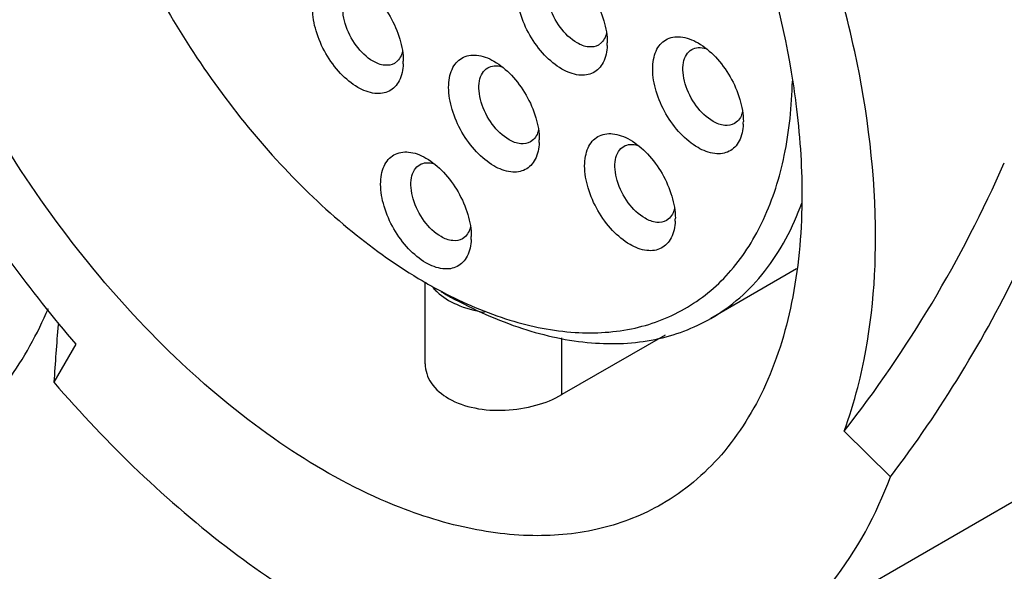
# Model space of a CAD drawing. Header units: inches. Extents: x 0 to 34, y 0 to 22.
# Tile 69 of 126: x 22.132 to 22.494, y 10.922 to 11.125. Entities that reach past the tile are written whole.
import ezdxf

# ---------------------------------------------------------------- set-up
doc = ezdxf.new("R2010")
doc.units = ezdxf.units.IN
doc.header["$LTSCALE"] = 1.87
doc.header["$MEASUREMENT"] = 0
doc.layers.get('0').update_dxf_attribs({"linetype": 'CONTINUOUS'})
doc.layers.add('02___PRT_ALL_AXES', color=7, linetype='CONTINUOUS')

msp = doc.modelspace()

# ---------------------------------------------------------------- linework, layer by layer
at = {"color": 7, "linetype": 'CONTINUOUS'}
for p, q in [((22.347748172, 11.1205185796), (22.347481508, 11.1195553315)), ((22.3458993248, 11.1168840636), (22.3447652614, 11.1160064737)), ((22.2725832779, 11.1137724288), (22.2723166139, 11.1128091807)), ((22.2707344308, 11.1101379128), (22.2696003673, 11.1092603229)), ((22.3978581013, 11.0915857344), (22.3975914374, 11.0906224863)), ((22.3960092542, 11.0879512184), (22.3948751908, 11.0870736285)), ((22.3226932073, 11.0848395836), (22.3224265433, 11.0838763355)), ((22.3208443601, 11.0812050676), (22.3197102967, 11.0803274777)), ((22.3728031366, 11.0559067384), (22.3725364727, 11.0549434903)), ((22.3709542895, 11.0522722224), (22.3698202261, 11.0513946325)), ((22.2976382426, 11.0491605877), (22.2973715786, 11.0481973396)), ((22.2957893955, 11.0455260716), (22.294655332, 11.0446484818)), ((22.4177095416, 11.0335232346), (22.3861954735, 11.0153274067)), ((22.2809166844, 10.9985715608), (22.2809166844, 11.0283837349)), ((22.2860822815, 11.0243854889), (22.2895651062, 11.0219628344)), ((22.3693071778, 11.0091660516), (22.3313233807, 10.9872346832)), ((22.3313233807, 10.9872346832), (22.3313233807, 11.0081531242)), ((22.152247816, 11.0057632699), (22.1441109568, 10.9917990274)), ((22.5713435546, 10.9903915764), (22.4001346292, 10.8915376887)), ((22.452308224, 10.9569735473), (22.4352465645, 10.9737851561))]:
    msp.add_line(p, q, dxfattribs=at)
for centre, radius, start, end in [((22.3265719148, 11.1167782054), 0.0214544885, 357.3268783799, 0.0183568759), ((22.2514070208, 11.1100320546), 0.0214544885, 357.3268783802, 0.0183568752), ((22.3766818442, 11.0878453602), 0.0214544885, 357.3268783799, 0.0183568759), ((22.3015169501, 11.0810992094), 0.0214544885, 357.3268783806, 0.0183568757), ((22.3516268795, 11.0521663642), 0.0214544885, 357.3268783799, 0.0183568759), ((22.2764619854, 11.0454202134), 0.0214544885, 357.3268783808, 0.018356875), ((22.3725077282, 11.1864889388), 0.1825635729, 238.968156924, 240.0002022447), ((22.3687131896, 11.179899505), 0.1749596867, 239.99741107, 242.1689572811), ((22.2966975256, 11.0373519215), 0.0167464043, 219.1416517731, 225.0282952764), ((22.298511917, 11.0391653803), 0.0193116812, 225.0225801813, 229.9367393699), ((22.3786166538, 11.1842058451), 0.1836406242, 239.9994473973, 241.2559369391), ((23.562655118, 10.8978759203), 1.4216501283, 175.3529913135, 176.2119230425)]:
    msp.add_arc(centre, radius, start, end, dxfattribs=at)
for points, knots in [([(22.1191173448, 11.3782425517), (22.1246995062, 11.3814661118), (22.1368760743, 11.386698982), (22.156893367, 11.390316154), (22.178381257, 11.3897662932), (22.2095984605, 11.3833266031), (22.2500706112, 11.3644435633), (22.2959761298, 11.3289686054), (22.3382707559, 11.2822077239), (22.3740947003, 11.2273086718), (22.4010311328, 11.1680274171), (22.4123146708, 11.1265057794), (22.4157675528, 11.1059949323)], [0, 0, 0, 0, 0.042867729, 0.0872131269, 0.1342779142, 0.1849299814, 0.2982754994, 0.4274488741, 0.568561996, 0.7156104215, 0.8616793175, 1, 1, 1, 1]), ([(22.4468546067, 11.0452536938), (22.4468546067, 11.0682021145), (22.4408505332, 11.1163874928), (22.4181558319, 11.1876014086), (22.3829062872, 11.2570275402), (22.3520545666, 11.2996771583), (22.3350141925, 11.3194216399)], [0, 0, 0, 0, 0.2283452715, 0.4789223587, 0.7404843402, 1, 1, 1, 1]), ([(22.0404074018, 11.279931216), (22.0404074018, 11.2569827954), (22.0464114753, 11.2087974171), (22.0691061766, 11.1375835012), (22.1043557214, 11.0681573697), (22.1352074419, 11.0255077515), (22.152247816, 11.0057632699)], [0, 0, 0, 0, 0.2283452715, 0.4789223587, 0.7404843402, 1, 1, 1, 1]), ([(22.2645101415, 10.9486575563), (22.2515163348, 10.9543683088), (22.2255056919, 10.969322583), (22.1894252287, 10.9988896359), (22.1556930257, 11.035507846), (22.1257676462, 11.0776028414), (22.1009259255, 11.1233637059), (22.0822426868, 11.1708244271), (22.0705197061, 11.2179274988), (22.0675502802, 11.2492413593), (22.0675502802, 11.2642592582)], [0, 0, 0, 0, 0.1094185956, 0.2297132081, 0.3584007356, 0.4920818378, 0.6268852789, 0.758838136, 0.8842249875, 1, 1, 1, 1]), ([(22.1461950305, 11.2622500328), (22.1461950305, 11.2517247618), (22.1480957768, 11.2298310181), (22.1556875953, 11.1967863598), (22.167858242, 11.1632861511), (22.1841665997, 11.1305573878), (22.204015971, 11.099789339), (22.2266868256, 11.0721030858), (22.2513461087, 11.0485108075), (22.2692907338, 11.0355295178), (22.2783935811, 11.0300536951)], [0, 0, 0, 0, 0.1139008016, 0.236707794, 0.3659778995, 0.498700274, 0.6316054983, 0.7614014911, 0.8850424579, 1, 1, 1, 1]), ([(22.3313233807, 11.107142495), (22.3289519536, 11.1085117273), (22.3244643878, 11.1122887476), (22.3192266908, 11.1194458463), (22.3156480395, 11.127562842), (22.3144046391, 11.1345280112), (22.3148007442, 11.1395460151), (22.3157232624, 11.1426735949), (22.3172766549, 11.1452119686), (22.3194324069, 11.1470250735), (22.3220802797, 11.1479853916), (22.3250563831, 11.1480612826), (22.3282248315, 11.1472948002), (22.3302871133, 11.1463142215), (22.3313233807, 11.1457158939)], [0, 0, 0, 0, 0.1382676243, 0.2914022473, 0.4445504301, 0.5827956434, 0.6432486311, 0.6973288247, 0.7459673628, 0.791394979, 0.8368227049, 0.8854542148, 0.9395797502, 1, 1, 1, 1]), ([(22.3313233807, 11.1457158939), (22.3336948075, 11.1443466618), (22.3381824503, 11.1405697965), (22.3434197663, 11.1334119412), (22.3469997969, 11.1252976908), (22.3480264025, 11.1195229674), (22.3480264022, 11.1167850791)], [0, 0, 0, 0, 0.2372488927, 0.5000075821, 0.7627895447, 1, 1, 1, 1]), ([(22.2561584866, 11.1003963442), (22.2537870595, 11.1017655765), (22.2492994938, 11.1055425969), (22.2440617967, 11.1126996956), (22.2404831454, 11.1208166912), (22.2392397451, 11.1277818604), (22.2396358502, 11.1327998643), (22.2405583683, 11.1359274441), (22.2421117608, 11.1384658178), (22.2442675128, 11.1402789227), (22.2469153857, 11.1412392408), (22.249891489, 11.1413151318), (22.2530599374, 11.1405486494), (22.2551222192, 11.1395680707), (22.2561584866, 11.1389697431)], [0, 0, 0, 0, 0.1382676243, 0.2914022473, 0.4445504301, 0.5827956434, 0.6432486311, 0.6973288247, 0.7459673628, 0.791394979, 0.8368227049, 0.8854542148, 0.9395797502, 1, 1, 1, 1]), ([(22.3368911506, 11.1167861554), (22.3344551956, 11.1181926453), (22.3301782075, 11.1224476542), (22.3268195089, 11.1290109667), (22.3256757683, 11.1345942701), (22.3257640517, 11.1382964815), (22.3268023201, 11.1413698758), (22.3282304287, 11.1428273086), (22.3290170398, 11.1432814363)], [0, 0, 0, 0, 0.2698770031, 0.5613263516, 0.6954666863, 0.8131428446, 0.9128546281, 1, 1, 1, 1]), ([(22.2561584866, 11.1389697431), (22.2585299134, 11.137600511), (22.2630175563, 11.1338236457), (22.2682548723, 11.1266657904), (22.2718349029, 11.11855154), (22.2728615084, 11.1127768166), (22.2728615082, 11.1100389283)], [0, 0, 0, 0, 0.2372488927, 0.5000075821, 0.7627895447, 1, 1, 1, 1]), ([(22.2617262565, 11.1100400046), (22.2592903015, 11.1114464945), (22.2550133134, 11.1157015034), (22.2516546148, 11.1222648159), (22.2505108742, 11.1278481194), (22.2505991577, 11.1315503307), (22.2516374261, 11.1346237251), (22.2530655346, 11.1360811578), (22.2538521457, 11.1365352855)], [0, 0, 0, 0, 0.2698770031, 0.5613263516, 0.6954666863, 0.8131428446, 0.9128546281, 1, 1, 1, 1]), ([(22.452308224, 10.9569735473), (22.4709280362, 10.9813214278), (22.5033461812, 11.0348667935), (22.5251135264, 11.0933926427), (22.5336907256, 11.1236521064)], [0, 0, 0, 0, 0.4935585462, 1, 1, 1, 1]), ([(22.347481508, 11.1195553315), (22.3473934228, 11.1192931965), (22.3470168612, 11.1183245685), (22.3464359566, 11.1174267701), (22.3458993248, 11.1168840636)], [0, 0, 0, 0, 0.2659645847, 1, 1, 1, 1]), ([(22.38143331, 11.0782096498), (22.3790618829, 11.0795788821), (22.3745743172, 11.0833559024), (22.3693366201, 11.0905130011), (22.3657579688, 11.0986299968), (22.3645145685, 11.105595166), (22.3649106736, 11.1106131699), (22.3658331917, 11.1137407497), (22.3673865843, 11.1162791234), (22.3695423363, 11.1180922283), (22.3721902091, 11.1190525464), (22.3751663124, 11.1191284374), (22.3783347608, 11.118361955), (22.3803970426, 11.1173813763), (22.38143331, 11.1167830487)], [0, 0, 0, 0, 0.1382676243, 0.2914022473, 0.4445504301, 0.5827956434, 0.6432486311, 0.6973288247, 0.7459673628, 0.791394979, 0.8368227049, 0.8854542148, 0.9395797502, 1, 1, 1, 1]), ([(22.3480030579, 11.1157776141), (22.347903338, 11.1136566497), (22.3472892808, 11.1105439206), (22.3450372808, 11.107290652), (22.34287777, 11.1056625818), (22.340280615, 11.1048361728), (22.3362315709, 11.104829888), (22.3332192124, 11.1060478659), (22.3313233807, 11.107142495)], [0, 0, 0, 0, 0.2685972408, 0.3844144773, 0.4938635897, 0.6043849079, 0.7230733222, 1, 1, 1, 1]), ([(22.3447652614, 11.1160064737), (22.3437030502, 11.115393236), (22.3407965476, 11.1149521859), (22.3381937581, 11.1160340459), (22.3368911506, 11.1167861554)], [0, 0, 0, 0, 0.4491653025, 1, 1, 1, 1]), ([(22.3791269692, 11.1143485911), (22.3798498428, 11.1147659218), (22.3816263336, 11.1152694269), (22.3834241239, 11.1150001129), (22.3843266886, 11.1147362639)], [0, 0, 0, 0, 0.4702406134, 1, 1, 1, 1]), ([(22.38143331, 11.1167830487), (22.3838047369, 11.1154138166), (22.3882923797, 11.1116369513), (22.3935296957, 11.104479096), (22.3971097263, 11.0963648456), (22.3981363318, 11.0905901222), (22.3981363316, 11.0878522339)], [0, 0, 0, 0, 0.2372488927, 0.5000075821, 0.7627895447, 1, 1, 1, 1]), ([(22.2723166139, 11.1128091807), (22.2722285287, 11.1125470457), (22.2718519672, 11.1115784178), (22.2712710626, 11.1106806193), (22.2707344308, 11.1101379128)], [0, 0, 0, 0, 0.2659645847, 1, 1, 1, 1]), ([(22.306268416, 11.071463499), (22.3038969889, 11.0728327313), (22.2994094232, 11.0766097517), (22.2941717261, 11.0837668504), (22.2905930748, 11.091883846), (22.2893496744, 11.0988490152), (22.2897457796, 11.1038670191), (22.2906682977, 11.1069945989), (22.2922216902, 11.1095329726), (22.2943774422, 11.1113460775), (22.297025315, 11.1123063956), (22.3000014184, 11.1123822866), (22.3031698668, 11.1116158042), (22.3052321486, 11.1106352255), (22.306268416, 11.1100368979)], [0, 0, 0, 0, 0.1382676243, 0.2914022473, 0.4445504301, 0.5827956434, 0.6432486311, 0.6973288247, 0.7459673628, 0.791394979, 0.8368227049, 0.8854542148, 0.9395797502, 1, 1, 1, 1]), ([(22.38700108, 11.0878533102), (22.384565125, 11.0892598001), (22.3802881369, 11.093514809), (22.3769294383, 11.1000781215), (22.3757856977, 11.1056614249), (22.3758739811, 11.1093636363), (22.3769122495, 11.1124370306), (22.3783403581, 11.1138944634), (22.3791269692, 11.1143485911)], [0, 0, 0, 0, 0.2698770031, 0.5613263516, 0.6954666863, 0.8131428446, 0.9128546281, 1, 1, 1, 1]), ([(22.2728381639, 11.1090314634), (22.2727384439, 11.1069104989), (22.2721243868, 11.1037977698), (22.2698723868, 11.1005445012), (22.2677128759, 11.098916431), (22.2651157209, 11.098090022), (22.2610666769, 11.0980837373), (22.2580543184, 11.0993017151), (22.2561584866, 11.1003963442)], [0, 0, 0, 0, 0.2685972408, 0.3844144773, 0.4938635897, 0.6043849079, 0.7230733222, 1, 1, 1, 1]), ([(22.2696003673, 11.1092603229), (22.2685381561, 11.1086470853), (22.2656316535, 11.1082060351), (22.263028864, 11.1092878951), (22.2617262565, 11.1100400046)], [0, 0, 0, 0, 0.4491653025, 1, 1, 1, 1]), ([(22.3039620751, 11.1076024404), (22.3046849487, 11.1080197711), (22.3064614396, 11.1085232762), (22.3082592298, 11.1082539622), (22.3091617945, 11.1079901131)], [0, 0, 0, 0, 0.4702406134, 1, 1, 1, 1]), ([(22.306268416, 11.1100368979), (22.3086398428, 11.1086676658), (22.3131274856, 11.1048908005), (22.3183648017, 11.0977329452), (22.3219448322, 11.0896186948), (22.3229714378, 11.0838439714), (22.3229714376, 11.0811060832)], [0, 0, 0, 0, 0.2372488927, 0.5000075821, 0.7627895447, 1, 1, 1, 1]), ([(22.3118361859, 11.0811071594), (22.3094002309, 11.0825136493), (22.3051232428, 11.0867686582), (22.3017645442, 11.0933319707), (22.3006208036, 11.0989152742), (22.3007090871, 11.1026174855), (22.3017473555, 11.1056908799), (22.303175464, 11.1071483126), (22.3039620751, 11.1076024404)], [0, 0, 0, 0, 0.2698770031, 0.5613263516, 0.6954666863, 0.8131428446, 0.9128546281, 1, 1, 1, 1]), ([(22.4157675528, 11.1059949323), (22.4164158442, 11.1021439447), (22.4186393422, 11.0872187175), (22.4197117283, 11.0721105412), (22.4197117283, 11.0609256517)], [0, 0, 0, 0, 0.2587911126, 1, 1, 1, 1]), ([(22.2870304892, 11.0251777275), (22.2950532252, 11.0209453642), (22.3109759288, 11.0141006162), (22.3352963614, 11.0092011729), (22.3580376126, 11.0105707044), (22.378231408, 11.0184673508), (22.3947464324, 11.0326113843), (22.4068336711, 11.0521231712), (22.4142738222, 11.0760486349), (22.4160016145, 11.0934795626), (22.4161934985, 11.1026469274)], [0, 0, 0, 0, 0.1431500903, 0.2717086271, 0.3881758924, 0.4978018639, 0.6078125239, 0.725320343, 0.8552923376, 1, 1, 1, 1]), ([(22.3975914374, 11.0906224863), (22.3975033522, 11.0903603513), (22.3971267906, 11.0893917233), (22.396545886, 11.0884939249), (22.3960092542, 11.0879512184)], [0, 0, 0, 0, 0.2659645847, 1, 1, 1, 1]), ([(22.3981129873, 11.086844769), (22.3980132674, 11.0847238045), (22.3973992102, 11.0816110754), (22.3951472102, 11.0783578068), (22.3929876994, 11.0767297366), (22.3903905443, 11.0759033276), (22.3863415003, 11.0758970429), (22.3833291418, 11.0771150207), (22.38143331, 11.0782096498)], [0, 0, 0, 0, 0.2685972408, 0.3844144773, 0.4938635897, 0.6043849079, 0.7230733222, 1, 1, 1, 1]), ([(22.3948751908, 11.0870736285), (22.3938129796, 11.0864603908), (22.3909064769, 11.0860193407), (22.3883036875, 11.0871012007), (22.38700108, 11.0878533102)], [0, 0, 0, 0, 0.4491653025, 1, 1, 1, 1]), ([(22.3224265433, 11.0838763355), (22.3223384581, 11.0836142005), (22.3219618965, 11.0826455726), (22.3213809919, 11.0817477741), (22.3208443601, 11.0812050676)], [0, 0, 0, 0, 0.2659645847, 1, 1, 1, 1]), ([(22.3563783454, 11.0425306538), (22.3540069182, 11.0438998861), (22.3495193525, 11.0476769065), (22.3442816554, 11.0548340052), (22.3407030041, 11.0629510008), (22.3394596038, 11.06991617), (22.3398557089, 11.0749341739), (22.340778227, 11.0780617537), (22.3423316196, 11.0806001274), (22.3444873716, 11.0824132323), (22.3471352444, 11.0833735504), (22.3501113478, 11.0834494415), (22.3532797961, 11.082682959), (22.355342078, 11.0817023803), (22.3563783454, 11.0811040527)], [0, 0, 0, 0, 0.1382676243, 0.2914022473, 0.4445504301, 0.5827956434, 0.6432486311, 0.6973288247, 0.7459673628, 0.791394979, 0.8368227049, 0.8854542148, 0.9395797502, 1, 1, 1, 1]), ([(22.3229480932, 11.0800986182), (22.3228483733, 11.0779776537), (22.3222343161, 11.0748649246), (22.3199823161, 11.071611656), (22.3178228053, 11.0699835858), (22.3152256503, 11.0691571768), (22.3111766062, 11.0691508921), (22.3081642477, 11.0703688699), (22.306268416, 11.071463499)], [0, 0, 0, 0, 0.2685972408, 0.3844144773, 0.4938635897, 0.6043849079, 0.7230733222, 1, 1, 1, 1]), ([(22.3197102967, 11.0803274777), (22.3186480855, 11.0797142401), (22.3157415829, 11.0792731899), (22.3131387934, 11.0803550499), (22.3118361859, 11.0811071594)], [0, 0, 0, 0, 0.4491653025, 1, 1, 1, 1]), ([(22.3619461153, 11.0521743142), (22.3595101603, 11.0535808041), (22.3552331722, 11.057835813), (22.3518744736, 11.0643991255), (22.350730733, 11.069982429), (22.3508190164, 11.0736846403), (22.3518572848, 11.0767580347), (22.3532853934, 11.0782154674), (22.3540720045, 11.0786695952)], [0, 0, 0, 0, 0.2698770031, 0.5613263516, 0.6954666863, 0.8131428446, 0.9128546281, 1, 1, 1, 1]), ([(22.3540720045, 11.0786695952), (22.3547948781, 11.0790869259), (22.3565713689, 11.079590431), (22.3583691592, 11.079321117), (22.3592717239, 11.0790572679)], [0, 0, 0, 0, 0.4702406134, 1, 1, 1, 1]), ([(22.3563783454, 11.0811040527), (22.3587497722, 11.0797348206), (22.363237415, 11.0759579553), (22.368474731, 11.0688001), (22.3720547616, 11.0606858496), (22.3730813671, 11.0549111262), (22.3730813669, 11.052173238)], [0, 0, 0, 0, 0.2372488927, 0.5000075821, 0.7627895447, 1, 1, 1, 1]), ([(22.2812134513, 11.035784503), (22.2788420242, 11.0371537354), (22.2743544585, 11.0409307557), (22.2691167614, 11.0480878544), (22.2655381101, 11.05620485), (22.2642947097, 11.0631700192), (22.2646908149, 11.0681880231), (22.265613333, 11.0713156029), (22.2671667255, 11.0738539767), (22.2693224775, 11.0756670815), (22.2719703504, 11.0766273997), (22.2749464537, 11.0767032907), (22.2781149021, 11.0759368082), (22.2801771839, 11.0749562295), (22.2812134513, 11.0743579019)], [0, 0, 0, 0, 0.1382676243, 0.2914022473, 0.4445504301, 0.5827956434, 0.6432486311, 0.6973288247, 0.7459673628, 0.791394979, 0.8368227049, 0.8854542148, 0.9395797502, 1, 1, 1, 1]), ([(22.2867812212, 11.0454281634), (22.2843452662, 11.0468346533), (22.2800682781, 11.0510896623), (22.2767095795, 11.0576529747), (22.2755658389, 11.0632362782), (22.2756541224, 11.0669384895), (22.2766923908, 11.0700118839), (22.2781204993, 11.0714693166), (22.2789071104, 11.0719234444)], [0, 0, 0, 0, 0.2698770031, 0.5613263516, 0.6954666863, 0.8131428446, 0.9128546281, 1, 1, 1, 1]), ([(22.2789071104, 11.0719234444), (22.279629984, 11.0723407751), (22.2814064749, 11.0728442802), (22.2832042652, 11.0725749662), (22.2841068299, 11.0723111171)], [0, 0, 0, 0, 0.4702406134, 1, 1, 1, 1]), ([(22.2812134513, 11.0743579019), (22.2835848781, 11.0729886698), (22.288072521, 11.0692118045), (22.293309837, 11.0620539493), (22.2968898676, 11.0539396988), (22.2979164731, 11.0481649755), (22.2979164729, 11.0454270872)], [0, 0, 0, 0, 0.2372488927, 0.5000075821, 0.7627895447, 1, 1, 1, 1]), ([(22.4352465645, 10.9737851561), (22.4470655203, 10.9887647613), (22.468839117, 11.0206148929), (22.4864342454, 11.054922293), (22.4942800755, 11.0726365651)], [0, 0, 0, 0, 0.4961873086, 1, 1, 1, 1]), ([(22.4197117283, 11.0609256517), (22.4197117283, 11.0483050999), (22.4178000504, 11.0243096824), (22.4080967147, 10.9913607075), (22.3941554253, 10.9686266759), (22.3800753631, 10.9547776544), (22.3722268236, 10.9492994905), (22.3681447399, 10.9469422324)], [0, 0, 0, 0, 0.289590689, 0.5486299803, 0.7816357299, 0.891836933, 1, 1, 1, 1]), ([(22.3861952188, 11.0153278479), (22.3899571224, 11.0174999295), (22.3971577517, 11.0226706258), (22.4097989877, 11.0360966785), (22.4164224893, 11.0488151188), (22.4196710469, 11.0578043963)], [0, 0, 0, 0, 0.2366712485, 0.4792373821, 1, 1, 1, 1]), ([(22.3725364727, 11.0549434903), (22.3724483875, 11.0546813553), (22.3720718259, 11.0537127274), (22.3714909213, 11.0528149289), (22.3709542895, 11.0522722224)], [0, 0, 0, 0, 0.2659645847, 1, 1, 1, 1]), ([(22.3730580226, 11.051165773), (22.3729583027, 11.0490448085), (22.3723442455, 11.0459320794), (22.3700922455, 11.0426788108), (22.3679327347, 11.0410507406), (22.3653355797, 11.0402243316), (22.3612865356, 11.0402180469), (22.3582741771, 11.0414360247), (22.3563783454, 11.0425306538)], [0, 0, 0, 0, 0.2685972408, 0.3844144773, 0.4938635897, 0.6043849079, 0.7230733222, 1, 1, 1, 1]), ([(22.3698202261, 11.0513946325), (22.3687580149, 11.0507813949), (22.3658515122, 11.0503403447), (22.3632487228, 11.0514222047), (22.3619461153, 11.0521743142)], [0, 0, 0, 0, 0.4491653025, 1, 1, 1, 1]), ([(22.2973715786, 11.0481973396), (22.2972834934, 11.0479352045), (22.2969069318, 11.0469665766), (22.2963260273, 11.0460687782), (22.2957893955, 11.0455260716)], [0, 0, 0, 0, 0.2659645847, 1, 1, 1, 1]), ([(22.2978931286, 11.0444196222), (22.2977934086, 11.0422986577), (22.2971793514, 11.0391859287), (22.2949273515, 11.0359326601), (22.2927678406, 11.0343045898), (22.2901706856, 11.0334781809), (22.2861216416, 11.0334718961), (22.2831092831, 11.0346898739), (22.2812134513, 11.035784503)], [0, 0, 0, 0, 0.2685972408, 0.3844144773, 0.4938635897, 0.6043849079, 0.7230733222, 1, 1, 1, 1]), ([(22.294655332, 11.0446484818), (22.2935931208, 11.0440352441), (22.2906866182, 11.043594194), (22.2880838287, 11.0446760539), (22.2867812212, 11.0454281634)], [0, 0, 0, 0, 0.4491653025, 1, 1, 1, 1]), ([(22.4352465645, 10.9737851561), (22.4372090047, 10.9790655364), (22.4443944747, 11.0022225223), (22.4468546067, 11.0266776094), (22.4468546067, 11.0452536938)], [0, 0, 0, 0, 0.2326894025, 1, 1, 1, 1]), ([(22.2895651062, 11.0219628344), (22.2905019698, 11.0214219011), (22.2946700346, 11.0193307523), (22.2992397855, 11.0181035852), (22.3027716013, 11.0175550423)], [0, 0, 0, 0, 0.2323497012, 1, 1, 1, 1]), ([(22.2903042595, 11.0231940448), (22.2987573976, 11.018558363), (22.3155464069, 11.0110039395), (22.3412618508, 11.0053327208), (22.365347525, 11.0062995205), (22.379849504, 11.0116639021), (22.3861952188, 11.0153278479)], [0, 0, 0, 0, 0.2883477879, 0.5470709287, 0.7808403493, 1, 1, 1, 1]), ([(22.2809166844, 10.9985715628), (22.2809166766, 10.9973575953), (22.2813208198, 10.9948548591), (22.2837460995, 10.990010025), (22.287081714, 10.9872341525), (22.2895651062, 10.985800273)], [0, 0, 0, 0, 0.226736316, 0.4644059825, 1, 1, 1, 1]), ([(22.1441109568, 10.9917990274), (22.1638175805, 10.9689651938), (22.1957362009, 10.9380853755), (22.2429462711, 10.9064034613), (22.277421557, 10.8894781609), (22.311204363, 10.8791304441), (22.343564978, 10.8756933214), (22.3737097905, 10.8794070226), (22.391930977, 10.8868006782), (22.4001344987, 10.8915379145)], [0, 0, 0, 0, 0.3061795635, 0.4463300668, 0.5759229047, 0.6946252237, 0.8032180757, 0.9038366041, 1, 1, 1, 1]), ([(22.2895651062, 10.985800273), (22.2925098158, 10.9841000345), (22.29944923, 10.9817599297), (22.3105057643, 10.9811145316), (22.3214780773, 10.9828526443), (22.3283348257, 10.985509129), (22.3313233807, 10.9872346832)], [0, 0, 0, 0, 0.235534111, 0.4969132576, 0.7609588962, 1, 1, 1, 1]), ([(22.4001344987, 10.8915379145), (22.405961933, 10.8949030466), (22.4171215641, 10.9028903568), (22.436766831, 10.9235627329), (22.4471633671, 10.9431301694), (22.452308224, 10.9569735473)], [0, 0, 0, 0, 0.2370388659, 0.4797789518, 1, 1, 1, 1]), ([(22.3681447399, 10.9469422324), (22.3611893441, 10.9429257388), (22.3456093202, 10.9367725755), (22.3197837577, 10.9342495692), (22.2920930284, 10.9381663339), (22.2737667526, 10.9445892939), (22.2645101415, 10.9486575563)], [0, 0, 0, 0, 0.2244491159, 0.4606099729, 0.7174428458, 1, 1, 1, 1])]:
    msp.add_open_spline(points, degree=3, knots=knots, dxfattribs=at)
at = {"layer": '02___PRT_ALL_AXES', "color": 7, "linetype": 'CONTINUOUS'}
msp.add_open_spline([(22.1076704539, 10.9709806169), (22.1112846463, 10.9740575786), (22.1182104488, 10.9807673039), (22.1306965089, 10.996237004), (22.1380456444, 11.0096050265), (22.1421042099, 11.0189986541)], degree=3, knots=[0, 0, 0, 0, 0.2391856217, 0.4843531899, 1, 1, 1, 1], dxfattribs=at)

doc.saveas('drawing.dxf')
